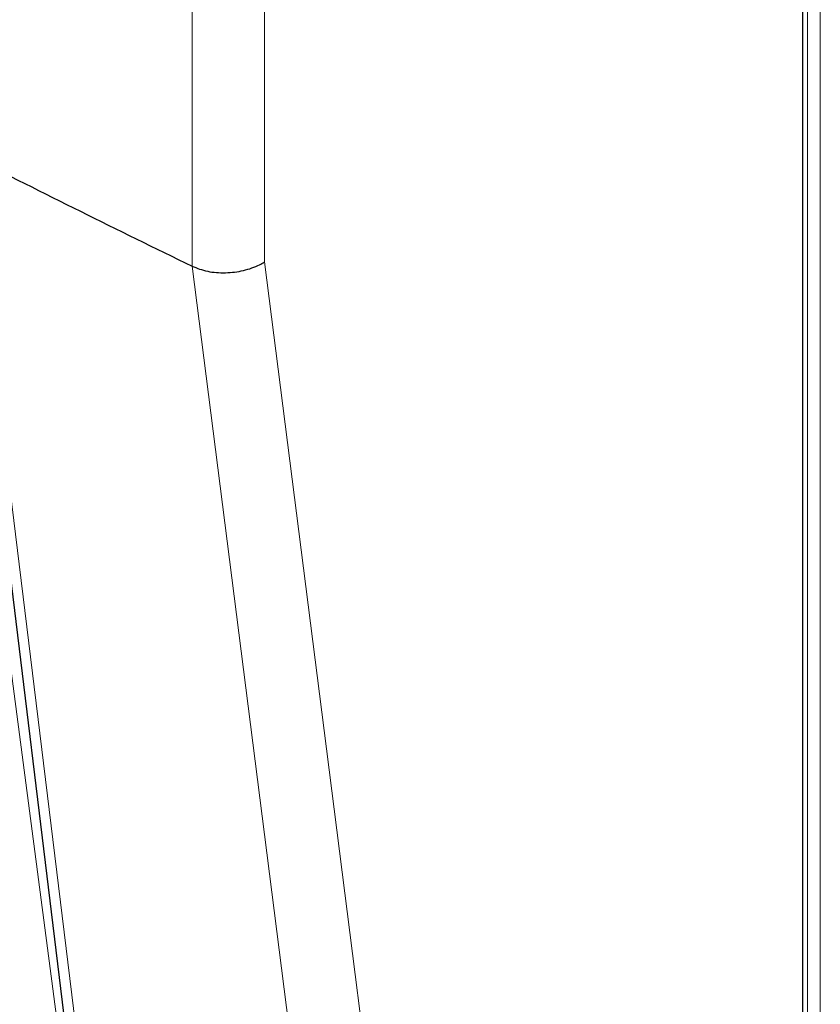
# Paper-space layout 'Blatt2' of a CAD drawing. Header units: millimetres. Extents: x 5 to 418, y 2 to 292.
# Tile 45 of 84: x 116 to 134, y 171 to 193. Entities that reach past the tile are written whole.
import ezdxf

# ---------------------------------------------------------------- set-up
doc = ezdxf.new("R2010")
doc.units = ezdxf.units.MM

psp = doc.layouts.new('Blatt2')

# ---------------------------------------------------------------- linework, layer by layer
at = {"color": 7, "linetype": 'Continuous', "lineweight": 18}
for p, q in [((133.679, 115.689), (133.679, 200.956)), ((133.96, 200.955), (133.96, 115.688)), ((120.048, 187.581), (120.048, 193.807)), ((121.654, 193.837), (121.654, 187.676))]:
    psp.add_line(p, q, dxfattribs=at)
at = {"color": 7, "linetype": 'Continuous', "lineweight": 25}
for p, q in [((133.565, 200.673), (133.565, 115.437)), ((133.571, 116.082), (133.571, 200.675)), ((114.843, 190.357), (117.486, 168.748)), ((120.048, 187.581), (120.048, 187.582))]:
    psp.add_line(p, q, dxfattribs=at)
at = {"color": 7, "linetype": 'Continuous', "lineweight": 18, "flags": 128}
for points in [[(114.414, 191.076), (115.83, 180.252), (117.245, 169.435)], [(115.113, 190.033), (115.261, 188.826), (115.851, 183.999), (117.756, 168.423)], [(122.805, 165.919), (122.574, 167.733), (121.65, 174.99), (120.048, 187.582)], [(121.654, 187.676), (123.026, 176.893), (124.409, 166.025)]]:
    psp.add_lwpolyline(points, dxfattribs=at)
at = {"color": 7, "linetype": 'Continuous', "lineweight": 25}
psp.add_arc((295.126, 546.211), 399.084, 243.18801, 243.97898, dxfattribs=at)
psp.add_open_spline([(120.048, 187.581), (120.16, 187.538), (120.383, 187.452), (120.79, 187.423), (121.194, 187.473), (121.478, 187.575), (121.617, 187.652), (121.651, 187.674), (121.654, 187.676)], degree=3, knots=[0, 0, 0, 0, 0.22932, 0.458629, 0.688223, 0.918318, 0.993161, 1, 1, 1, 1], dxfattribs=at)

doc.saveas('drawing.dxf')
